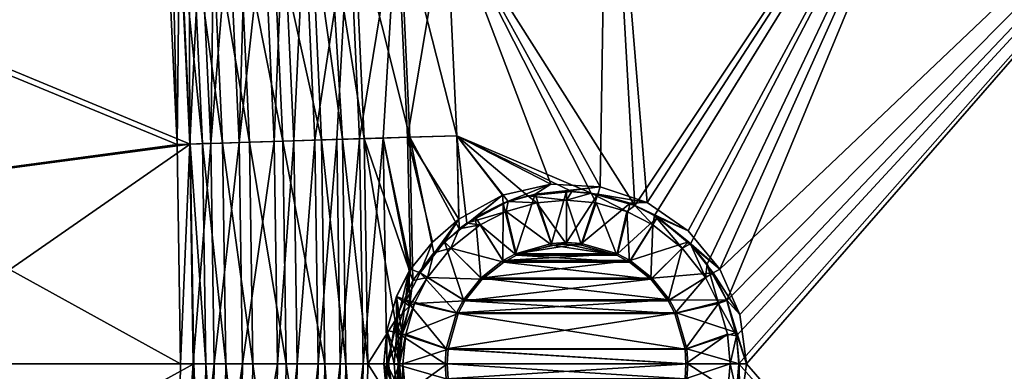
# Model space of a CAD drawing. Header units: metres. Extents: x 0 to 1200, y 0 to 700.
# Tile 9 of 51: x 119 to 337, y 348 to 426. Entities that reach past the tile are written whole.
import ezdxf

# ---------------------------------------------------------------- set-up
doc = ezdxf.new("R2010")
doc.units = ezdxf.units.M

msp = doc.modelspace()

# ---------------------------------------------------------------- linework, layer by layer
at = {"layer": 'None'}
for points in [[(414.367279, 504.086517, -463), (278.407379, 360.895142, -463), (273.976105, 370.963165, -463)], [(414.367279, 504.086517, -463), (273.976105, 370.963165, -463), (331.641449, 499.224243, -463)], [(277.680725, 356.220703, -460), (414.367249, 504.087219, -460), (275.528931, 364.008179, -460)], [(414.367249, 504.087219, -460), (331.659607, 499.225708, -460), (275.528931, 364.008179, -460)], [(414.367249, 504.087219, -460), (277.680725, 356.220703, -460), (278.190735, 350, -460)], [(414.367249, 195.912766, -460), (414.367249, 504.087219, -460), (278.190735, 350, -460)], [(279.922791, 350, -463), (278.407379, 360.895142, -463), (414.367279, 504.086517, -463)], [(414.367249, 195.912766, -463), (279.922791, 350, -463), (414.367279, 504.086517, -463)], [(249.075043, 492.594116, -460), (255.153183, 385.055878, -460), (331.659607, 499.225708, -460)], [(331.641449, 499.224243, -463), (257.907623, 385.681183, -463), (249.075043, 492.594116, -463)], [(255.153183, 385.055878, -460), (259.480408, 382.848846, -460), (331.659607, 499.225708, -460)], [(331.641449, 499.224243, -463), (266.965454, 379.439667, -463), (257.907623, 385.681183, -463)], [(331.659607, 499.225708, -460), (259.480408, 382.848846, -460), (267.463928, 376.538025, -460)], [(273.976105, 370.963165, -463), (266.965454, 379.439667, -463), (331.641449, 499.224243, -463)], [(331.659607, 499.225708, -460), (267.463928, 376.538025, -460), (271.172974, 372.063049, -460)], [(275.528931, 364.008179, -460), (331.659607, 499.225708, -460), (271.172974, 372.063049, -460)], [(249.075043, 492.594116, -463), (247.490265, 389.213837, -463), (213.331543, 450.927246, -463)], [(213.331543, 450.927246, -460), (255.153183, 385.055878, -460), (249.075043, 492.594116, -460)], [(257.907623, 385.681183, -463), (247.490265, 389.213837, -463), (249.075043, 492.594116, -463)], [(181.891891, 448.978577, -454.559601), (191.825546, 449.594269, -459.200623), (184.186478, 399.512878, -454.556213)], [(184.186478, 399.512878, -454.556213), (191.825546, 449.594269, -459.200623), (189.059021, 399.663757, -457.095581)], [(195.16362, 399.852753, -456.381561), (192.84964, 449.657745, -456.381561), (187.30484, 449.314056, -454.037109)], [(191.825546, 449.594269, -459.200623), (194.138046, 399.820984, -459.200623), (189.059021, 399.663757, -457.095581)], [(191.825546, 449.594269, -459.200623), (202.412674, 450.250488, -462.042877), (194.138046, 399.820984, -459.200623)], [(205.278091, 400.165924, -459.086334), (202.948715, 450.283722, -459.091309), (192.84964, 449.657745, -456.381561)], [(192.84964, 449.657745, -456.381561), (195.16362, 399.852753, -456.381561), (205.278091, 400.165924, -459.086334)], [(202.412674, 450.250488, -462.042877), (199.386612, 399.98349, -460.852173), (194.138046, 399.820984, -459.200623)], [(199.386612, 399.98349, -460.852173), (202.412674, 450.250488, -462.042877), (204.75824, 400.149811, -462.040649)], [(202.412674, 450.250488, -462.042877), (213.331543, 450.927246, -463), (204.75824, 400.149811, -462.040649)], [(215.674988, 400.487732, -460), (213.331543, 450.927246, -460), (202.948715, 450.283722, -459.091309)], [(215.674988, 400.487732, -460), (202.948715, 450.283722, -459.091309), (205.278091, 400.165924, -459.086334)], [(204.75824, 400.149811, -462.040649), (213.331543, 450.927246, -463), (215.675018, 400.486786, -463)], [(247.490265, 389.213837, -463), (236.504272, 389.76947, -463), (213.331543, 450.927246, -463)], [(213.331543, 450.927246, -463), (236.504272, 389.76947, -463), (215.675018, 400.486786, -463)], [(255.153183, 385.055878, -460), (213.331543, 450.927246, -460), (245.444351, 387.80069, -460)], [(213.331543, 450.927246, -460), (215.674988, 400.487732, -460), (245.444351, 387.80069, -460)], [(154.244308, 447.264923, -421.547272), (156.343521, 447.39502, -426.624939), (156.501816, 398.655731, -421.529297)], [(157.052399, 447.438965, -420.505829), (154.356262, 447.271851, -410.418884), (159.31958, 398.742981, -420.504089)], [(156.501816, 398.655731, -421.529297), (156.343521, 447.39502, -426.624939), (158.87645, 447.552032, -431.5)], [(156.501816, 398.655731, -421.529297), (158.87645, 447.552032, -431.5), (161.141525, 398.799377, -431.5)], [(161.469559, 447.712738, -430), (157.052399, 447.438965, -420.505829), (163.738358, 398.879791, -430)], [(157.052399, 447.438965, -420.505829), (159.31958, 398.742981, -420.504089), (163.738358, 398.879791, -430)], [(158.87645, 447.552032, -431.5), (161.823822, 447.734711, -436.135315), (161.141525, 398.799377, -431.5)], [(161.141525, 398.799377, -431.5), (161.823822, 447.734711, -436.135315), (165.163193, 447.941681, -440.495605)], [(161.141525, 398.799377, -431.5), (165.163193, 447.941681, -440.495605), (167.441254, 398.994446, -440.498596)], [(167.459854, 448.084045, -438.57077), (161.469559, 447.712738, -430), (169.738098, 399.065552, -438.570068)], [(161.469559, 447.712738, -430), (163.738358, 398.879791, -430), (169.738098, 399.065552, -438.570068)], [(165.163193, 447.941681, -440.495605), (168.869141, 448.171387, -444.547729), (167.441254, 398.994446, -440.498596)], [(167.441254, 398.994446, -440.498596), (168.869141, 448.171387, -444.547729), (172.913498, 448.422058, -448.260803)], [(167.441254, 398.994446, -440.498596), (172.913498, 448.422058, -448.260803), (175.198761, 399.234619, -448.260803)], [(174.838165, 448.541351, -445.962677), (167.459854, 448.084045, -438.57077), (177.126205, 399.294281, -445.962677)], [(167.459854, 448.084045, -438.57077), (169.738098, 399.065552, -438.570068), (177.126205, 399.294281, -445.962677)], [(172.913498, 448.422058, -448.260803), (177.265442, 448.691803, -451.606567), (175.198761, 399.234619, -448.260803)], [(183.385056, 449.071106, -451.959229), (174.838165, 448.541351, -445.962677), (185.685928, 399.559296, -451.958313)], [(174.838165, 448.541351, -445.962677), (177.126205, 399.294281, -445.962677), (185.685928, 399.559296, -451.958313)], [(175.198761, 399.234619, -448.260803), (177.265442, 448.691803, -451.606567), (179.554886, 399.369476, -451.604095)], [(177.265442, 448.691803, -451.606567), (181.891891, 448.978577, -454.559601), (179.554886, 399.369476, -451.604095)], [(179.554886, 399.369476, -451.604095), (181.891891, 448.978577, -454.559601), (184.186478, 399.512878, -454.556213)], [(187.30484, 449.314056, -454.037109), (183.385056, 449.071106, -451.959229), (190.326447, 399.702972, -454.37677)], [(183.385056, 449.071106, -451.959229), (185.685928, 399.559296, -451.958313), (190.326447, 399.702972, -454.37677)], [(190.326447, 399.702972, -454.37677), (195.16362, 399.852753, -456.381561), (187.30484, 449.314056, -454.037109)], [(151.407501, 447.089081, -410.93985), (153.661819, 398.56781, -410.93985), (81.899986, 428.172302, -11.263518)], [(156.614822, 398.659241, -410.418884), (154.356262, 447.271851, -410.418884), (84.403175, 428.507904, -8.263518)], [(151.407501, 447.089081, -410.93985), (152.594772, 447.162659, -416.305603), (153.661819, 398.56781, -410.93985)], [(152.594772, 447.162659, -416.305603), (154.244308, 447.264923, -421.547272), (153.661819, 398.56781, -410.93985)], [(153.661819, 398.56781, -410.93985), (154.244308, 447.264923, -421.547272), (156.501816, 398.655731, -421.529297)], [(154.356262, 447.271851, -410.418884), (156.614822, 398.659241, -410.418884), (159.31958, 398.742981, -420.504089)], [(81.899986, 428.172302, -11.263518), (153.661819, 398.56781, -410.93985), (83.429581, 389.105865, -11.263518)], [(156.614822, 398.659241, -410.418884), (84.403175, 428.507904, -8.263518), (85.943344, 389.273865, -8.263518)], [(185.685928, 399.559296, -451.958313), (177.126205, 399.294281, -445.962677), (186.452957, 350, -451.958313)], [(180.31897, 350, -451.604095), (179.554886, 399.369476, -451.604095), (184.186478, 399.512878, -454.556213)], [(184.952789, 350, -454.556213), (180.31897, 350, -451.604095), (184.186478, 399.512878, -454.556213)], [(184.952789, 350, -454.556213), (184.186478, 399.512878, -454.556213), (189.059021, 399.663757, -457.095581)], [(189.827667, 350, -457.095581), (184.952789, 350, -454.556213), (189.059021, 399.663757, -457.095581)], [(190.326447, 399.702972, -454.37677), (185.685928, 399.559296, -451.958313), (191.095703, 350, -454.37677)], [(185.685928, 399.559296, -451.958313), (186.452957, 350, -451.958313), (191.095703, 350, -454.37677)], [(189.059021, 399.663757, -457.095581), (194.138046, 399.820984, -459.200623), (189.827667, 350, -457.095581)], [(194.138046, 399.820984, -459.200623), (194.909119, 350, -459.200623), (189.827667, 350, -457.095581)], [(195.935181, 350, -456.381561), (195.16362, 399.852753, -456.381561), (190.326447, 399.702972, -454.37677)], [(191.095703, 350, -454.37677), (195.935181, 350, -456.381561), (190.326447, 399.702972, -454.37677)], [(194.138046, 399.820984, -459.200623), (199.386612, 399.98349, -460.852173), (194.909119, 350, -459.200623)], [(199.386612, 399.98349, -460.852173), (200.160217, 350, -460.852173), (194.909119, 350, -459.200623)], [(195.16362, 399.852753, -456.381561), (205.94957, 368.423981, -459.091431), (205.278091, 400.165924, -459.086334)], [(195.935181, 350, -456.381561), (201.983154, 359.596436, -458.235474), (195.16362, 399.852753, -456.381561)], [(201.983154, 359.596436, -458.235474), (205.94957, 368.423981, -459.091431), (195.16362, 399.852753, -456.381561)], [(204.75824, 400.149811, -462.040649), (205.397522, 370.994904, -462.045868), (199.386612, 399.98349, -460.852173)], [(205.397522, 370.994904, -462.045868), (205.144775, 370.624634, -462), (199.386612, 399.98349, -460.852173)], [(199.386612, 399.98349, -460.852173), (205.144775, 370.624634, -462), (200.160217, 350, -460.852173)], [(215.675018, 400.486786, -463), (216.142334, 382.01001, -463), (204.75824, 400.149811, -462.040649)], [(216.142334, 382.01001, -463), (210.311798, 376.931824, -462.7211), (204.75824, 400.149811, -462.040649)], [(204.75824, 400.149811, -462.040649), (210.311798, 376.931824, -462.7211), (205.397522, 370.994904, -462.045868)], [(216.183212, 379.854553, -460), (215.674988, 400.487732, -460), (205.278091, 400.165924, -459.086334)], [(205.94957, 368.423981, -459.091431), (210.562027, 374.575714, -459.727783), (205.278091, 400.165924, -459.086334)], [(205.278091, 400.165924, -459.086334), (210.562027, 374.575714, -459.727783), (216.183212, 379.854553, -460)], [(245.444351, 387.80069, -460), (215.674988, 400.487732, -460), (241.195755, 388.172028, -460)], [(215.674988, 400.487732, -460), (231.429611, 387.216675, -460), (241.195755, 388.172028, -460)], [(216.183212, 379.854553, -460), (217.90744, 381.1521, -460), (215.674988, 400.487732, -460)], [(217.90744, 381.1521, -460), (227.083878, 385.940338, -460), (215.674988, 400.487732, -460)], [(215.674988, 400.487732, -460), (227.083878, 385.940338, -460), (231.429611, 387.216675, -460)], [(236.504272, 389.76947, -463), (225.783661, 387.305847, -463), (215.675018, 400.486786, -463)], [(215.675018, 400.486786, -463), (225.783661, 387.305847, -463), (216.142334, 382.01001, -463)], [(153.661819, 398.56781, -410.93985), (154.413498, 350, -410.93985), (83.429581, 389.105865, -11.263518)], [(86.457085, 350, -8.263518), (156.614822, 398.659241, -410.418884), (85.943344, 389.273865, -8.263518)], [(157.36792, 350, -410.418884), (156.614822, 398.659241, -410.418884), (86.457085, 350, -8.263518)], [(154.413498, 350, -410.93985), (153.661819, 398.56781, -410.93985), (156.501816, 398.655731, -421.529297)], [(157.254852, 350, -421.529297), (154.413498, 350, -410.93985), (156.501816, 398.655731, -421.529297)], [(157.254852, 350, -421.529297), (156.501816, 398.655731, -421.529297), (161.141525, 398.799377, -431.5)], [(159.31958, 398.742981, -420.504089), (156.614822, 398.659241, -410.418884), (160.073975, 350, -420.504089)], [(156.614822, 398.659241, -410.418884), (157.36792, 350, -410.418884), (160.073975, 350, -420.504089)], [(161.89679, 350, -431.5), (157.254852, 350, -421.529297), (161.141525, 398.799377, -431.5)], [(163.738358, 398.879791, -430), (159.31958, 398.742981, -420.504089), (164.494858, 350, -430)], [(159.31958, 398.742981, -420.504089), (160.073975, 350, -420.504089), (164.494858, 350, -430)], [(161.89679, 350, -431.5), (161.141525, 398.799377, -431.5), (167.441254, 398.994446, -440.498596)], [(168.199539, 350, -440.498596), (161.89679, 350, -431.5), (167.441254, 398.994446, -440.498596)], [(169.738098, 399.065552, -438.570068), (163.738358, 398.879791, -430), (170.497482, 350, -438.570068)], [(163.738358, 398.879791, -430), (164.494858, 350, -430), (170.497482, 350, -438.570068)], [(168.199539, 350, -440.498596), (167.441254, 398.994446, -440.498596), (175.198761, 399.234619, -448.260803)], [(175.96077, 350, -448.260803), (168.199539, 350, -440.498596), (175.198761, 399.234619, -448.260803)], [(177.126205, 399.294281, -445.962677), (169.738098, 399.065552, -438.570068), (177.88913, 350, -445.962677)], [(169.738098, 399.065552, -438.570068), (170.497482, 350, -438.570068), (177.88913, 350, -445.962677)], [(175.96077, 350, -448.260803), (175.198761, 399.234619, -448.260803), (179.554886, 399.369476, -451.604095)], [(180.31897, 350, -451.604095), (175.96077, 350, -448.260803), (179.554886, 399.369476, -451.604095)], [(177.126205, 399.294281, -445.962677), (177.88913, 350, -445.962677), (186.452957, 350, -451.958313)], [(83.429581, 389.105865, -11.263518), (154.413498, 350, -410.93985), (83.939781, 350, -11.263518)], [(236.504272, 389.76947, -463), (225.926285, 385.550385, -465.923737), (225.783661, 387.305847, -463)], [(233.042465, 387.596436, -465.923737), (225.926285, 385.550385, -465.923737), (236.504272, 389.76947, -463)], [(247.490265, 389.213837, -463), (233.042465, 387.596436, -465.923737), (236.504272, 389.76947, -463)], [(247.490265, 389.213837, -463), (240, 388.234802, -465.923737), (233.042465, 387.596436, -465.923737)], [(246.957535, 387.596436, -465.923737), (240, 388.234802, -465.923737), (247.490265, 389.213837, -463)], [(257.907623, 385.681183, -463), (246.957535, 387.596436, -465.923737), (247.490265, 389.213837, -463)], [(225.783661, 387.305847, -463), (219.81813, 382.474457, -465.923737), (212.963928, 377.036072, -465.923737)], [(225.783661, 387.305847, -463), (212.963928, 377.036072, -465.923737), (216.142334, 382.01001, -463)], [(225.926285, 385.550385, -465.923737), (219.81813, 382.474457, -465.923737), (225.783661, 387.305847, -463)], [(228.718918, 374.382416, -468.970001), (225.926285, 385.550385, -465.923737), (233.042465, 387.596436, -465.923737)], [(227.083878, 385.940338, -460), (233.402161, 385.652679, -463.347565), (231.429611, 387.216675, -460)], [(236.66748, 376.658173, -468.970001), (228.718918, 374.382416, -468.970001), (233.042465, 387.596436, -465.923737)], [(231.429611, 387.216675, -460), (240, 386.258026, -463.347565), (241.195755, 388.172028, -460)], [(233.402161, 385.652679, -463.347565), (240, 386.258026, -463.347565), (231.429611, 387.216675, -460)], [(236.66748, 376.658173, -468.970001), (233.042465, 387.596436, -465.923737), (240, 388.234802, -465.923737)], [(240, 376.865662, -468.970001), (236.66748, 376.658173, -468.970001), (240, 388.234802, -465.923737)], [(240, 376.865662, -468.970001), (240, 388.234802, -465.923737), (246.957535, 387.596436, -465.923737)], [(240, 386.258026, -463.347565), (245.444351, 387.80069, -460), (241.195755, 388.172028, -460)], [(240, 386.258026, -463.347565), (246.597839, 385.652679, -463.347565), (245.444351, 387.80069, -460)], [(243.33252, 376.658173, -468.970001), (240, 376.865662, -468.970001), (246.957535, 387.596436, -465.923737)], [(243.33252, 376.658173, -468.970001), (246.957535, 387.596436, -465.923737), (254.073715, 385.550385, -465.923737)], [(246.597839, 385.652679, -463.347565), (253.3461, 383.712402, -463.347565), (245.444351, 387.80069, -460)], [(245.444351, 387.80069, -460), (253.3461, 383.712402, -463.347565), (255.153183, 385.055878, -460)], [(254.073715, 385.550385, -465.923737), (246.957535, 387.596436, -465.923737), (257.907623, 385.681183, -463)], [(217.90744, 381.1521, -460), (226.6539, 383.712402, -463.347565), (227.083878, 385.940338, -460)], [(225.859467, 372.84314, -468.970001), (219.81813, 382.474457, -465.923737), (225.926285, 385.550385, -465.923737)], [(228.718918, 374.382416, -468.970001), (225.859467, 372.84314, -468.970001), (225.926285, 385.550385, -465.923737)], [(226.6539, 383.712402, -463.347565), (233.402161, 385.652679, -463.347565), (227.083878, 385.940338, -460)], [(236.71492, 376.266083, -465.970001), (233.402161, 385.652679, -463.347565), (226.6539, 383.712402, -463.347565)], [(240, 376.470734, -465.970001), (240, 386.258026, -463.347565), (233.402161, 385.652679, -463.347565)], [(236.71492, 376.266083, -465.970001), (240, 376.470734, -465.970001), (233.402161, 385.652679, -463.347565)], [(240, 376.470734, -465.970001), (243.28508, 376.266083, -465.970001), (240, 386.258026, -463.347565)], [(243.28508, 376.266083, -465.970001), (246.597839, 385.652679, -463.347565), (240, 386.258026, -463.347565)], [(243.28508, 376.266083, -465.970001), (251.114044, 374.024506, -465.970001), (246.597839, 385.652679, -463.347565)], [(251.281082, 374.382416, -468.970001), (243.33252, 376.658173, -468.970001), (254.073715, 385.550385, -465.923737)], [(251.114044, 374.024506, -465.970001), (253.3461, 383.712402, -463.347565), (246.597839, 385.652679, -463.347565)], [(251.281082, 374.382416, -468.970001), (254.073715, 385.550385, -465.923737), (260.181885, 382.474457, -465.923737)], [(253.3461, 383.712402, -463.347565), (259.139832, 380.794678, -463.347565), (255.153183, 385.055878, -460)], [(266.965454, 379.439667, -463), (254.073715, 385.550385, -465.923737), (257.907623, 385.681183, -463)], [(260.181885, 382.474457, -465.923737), (254.073715, 385.550385, -465.923737), (266.965454, 379.439667, -463)], [(255.153183, 385.055878, -460), (259.139832, 380.794678, -463.347565), (259.480408, 382.848846, -460)], [(212.963928, 377.036072, -465.923737), (207.525528, 370.181885, -465.923737), (216.142334, 382.01001, -463)], [(216.142334, 382.01001, -463), (207.525528, 370.181885, -465.923737), (210.311798, 376.931824, -462.7211)], [(221.003098, 368.996887, -468.970001), (212.963928, 377.036072, -465.923737), (219.81813, 382.474457, -465.923737)], [(220.860184, 380.794678, -463.347565), (226.6539, 383.712402, -463.347565), (217.90744, 381.1521, -460)], [(225.859467, 372.84314, -468.970001), (221.003098, 368.996887, -468.970001), (219.81813, 382.474457, -465.923737)], [(228.885956, 374.024506, -465.970001), (226.6539, 383.712402, -463.347565), (220.860184, 380.794678, -463.347565)], [(228.885956, 374.024506, -465.970001), (236.71492, 376.266083, -465.970001), (226.6539, 383.712402, -463.347565)], [(251.114044, 374.024506, -465.970001), (253.933014, 372.507111, -465.970001), (253.3461, 383.712402, -463.347565)], [(254.140533, 372.84314, -468.970001), (251.281082, 374.382416, -468.970001), (260.181885, 382.474457, -465.923737)], [(253.933014, 372.507111, -465.970001), (259.139832, 380.794678, -463.347565), (253.3461, 383.712402, -463.347565)], [(254.140533, 372.84314, -468.970001), (260.181885, 382.474457, -465.923737), (267.036072, 377.036072, -465.923737)], [(259.139832, 380.794678, -463.347565), (265.638306, 375.638306, -463.347565), (259.480408, 382.848846, -460)], [(259.480408, 382.848846, -460), (265.638306, 375.638306, -463.347565), (267.463928, 376.538025, -460)], [(273.976105, 370.963165, -463), (267.036072, 377.036072, -465.923737), (260.181885, 382.474457, -465.923737)], [(273.976105, 370.963165, -463), (260.181885, 382.474457, -465.923737), (266.965454, 379.439667, -463)], [(210.562027, 374.575714, -459.727783), (214.361694, 375.638306, -463.347565), (216.183212, 379.854553, -460)], [(226.066986, 372.507111, -465.970001), (220.860184, 380.794678, -463.347565), (214.361694, 375.638306, -463.347565)], [(214.361694, 375.638306, -463.347565), (220.860184, 380.794678, -463.347565), (216.183212, 379.854553, -460)], [(216.183212, 379.854553, -460), (220.860184, 380.794678, -463.347565), (217.90744, 381.1521, -460)], [(226.066986, 372.507111, -465.970001), (228.885956, 374.024506, -465.970001), (220.860184, 380.794678, -463.347565)], [(253.933014, 372.507111, -465.970001), (258.717621, 368.717621, -465.970001), (259.139832, 380.794678, -463.347565)], [(258.717621, 368.717621, -465.970001), (265.638306, 375.638306, -463.347565), (259.139832, 380.794678, -463.347565)], [(207.525528, 370.181885, -465.923737), (205.397522, 370.994904, -462.045868), (210.311798, 376.931824, -462.7211)], [(217.156845, 364.140533, -468.970001), (207.525528, 370.181885, -465.923737), (212.963928, 377.036072, -465.923737)], [(221.282379, 368.717621, -465.970001), (214.361694, 375.638306, -463.347565), (209.205322, 369.139832, -463.347565)], [(209.205322, 369.139832, -463.347565), (214.361694, 375.638306, -463.347565), (210.562027, 374.575714, -459.727783)], [(221.003098, 368.996887, -468.970001), (217.156845, 364.140533, -468.970001), (212.963928, 377.036072, -465.923737)], [(221.282379, 368.717621, -465.970001), (226.066986, 372.507111, -465.970001), (214.361694, 375.638306, -463.347565)], [(228.718918, 374.382416, -468.970001), (240, 376.865662, -468.970001), (243.33252, 376.658173, -468.970001)], [(228.718918, 374.382416, -468.970001), (236.66748, 376.658173, -468.970001), (240, 376.865662, -468.970001)], [(251.281082, 374.382416, -468.970001), (228.718918, 374.382416, -468.970001), (243.33252, 376.658173, -468.970001)], [(236.71492, 376.266083, -465.970001), (228.885956, 374.024506, -465.970001), (251.114044, 374.024506, -465.970001)], [(240, 376.470734, -465.970001), (236.71492, 376.266083, -465.970001), (251.114044, 374.024506, -465.970001)], [(251.114044, 374.024506, -465.970001), (243.28508, 376.266083, -465.970001), (240, 376.470734, -465.970001)], [(258.996887, 368.996887, -468.970001), (254.140533, 372.84314, -468.970001), (267.036072, 377.036072, -465.923737)], [(258.717621, 368.717621, -465.970001), (262.507111, 363.933014, -465.970001), (265.638306, 375.638306, -463.347565)], [(258.996887, 368.996887, -468.970001), (267.036072, 377.036072, -465.923737), (272.474457, 370.181885, -465.923737)], [(262.507111, 363.933014, -465.970001), (270.794678, 369.139832, -463.347565), (265.638306, 375.638306, -463.347565)], [(265.638306, 375.638306, -463.347565), (270.794678, 369.139832, -463.347565), (267.463928, 376.538025, -460)], [(272.474457, 370.181885, -465.923737), (267.036072, 377.036072, -465.923737), (273.976105, 370.963165, -463)], [(267.463928, 376.538025, -460), (270.794678, 369.139832, -463.347565), (271.172974, 372.063049, -460)], [(205.94957, 368.423981, -459.091431), (209.205322, 369.139832, -463.347565), (210.562027, 374.575714, -459.727783)], [(254.140533, 372.84314, -468.970001), (225.859467, 372.84314, -468.970001), (251.281082, 374.382416, -468.970001)], [(225.859467, 372.84314, -468.970001), (228.718918, 374.382416, -468.970001), (251.281082, 374.382416, -468.970001)], [(228.885956, 374.024506, -465.970001), (226.066986, 372.507111, -465.970001), (253.933014, 372.507111, -465.970001)], [(251.114044, 374.024506, -465.970001), (228.885956, 374.024506, -465.970001), (253.933014, 372.507111, -465.970001)], [(258.996887, 368.996887, -468.970001), (221.003098, 368.996887, -468.970001), (254.140533, 372.84314, -468.970001)], [(221.003098, 368.996887, -468.970001), (225.859467, 372.84314, -468.970001), (254.140533, 372.84314, -468.970001)], [(226.066986, 372.507111, -465.970001), (221.282379, 368.717621, -465.970001), (258.717621, 368.717621, -465.970001)], [(253.933014, 372.507111, -465.970001), (226.066986, 372.507111, -465.970001), (258.717621, 368.717621, -465.970001)], [(270.794678, 369.139832, -463.347565), (273.712402, 363.3461, -463.347565), (271.172974, 372.063049, -460)], [(271.172974, 372.063049, -460), (273.712402, 363.3461, -463.347565), (275.528931, 364.008179, -460)], [(205.144775, 370.624634, -462), (203.314697, 356.503113, -461.616882), (200.160217, 350, -460.852173)], [(204.449615, 364.0737, -465.923737), (202.343475, 364.90802, -462), (205.397522, 370.994904, -462.045868)], [(205.397522, 370.994904, -462.045868), (202.343475, 364.90802, -462), (205.144775, 370.624634, -462)], [(205.144775, 370.624634, -462), (202.343475, 364.90802, -462), (205.225922, 362.744904, -462)], [(205.144775, 370.624634, -462), (205.225922, 362.744904, -462), (203.314697, 356.503113, -461.616882)], [(207.525528, 370.181885, -465.923737), (204.449615, 364.0737, -465.923737), (205.397522, 370.994904, -462.045868)], [(215.617599, 361.281067, -468.970001), (204.449615, 364.0737, -465.923737), (207.525528, 370.181885, -465.923737)], [(206.287582, 363.3461, -463.347565), (209.205322, 369.139832, -463.347565), (205.225922, 362.744904, -462)], [(209.205322, 369.139832, -463.347565), (205.94957, 368.423981, -459.091431), (205.225922, 362.744904, -462)], [(217.492889, 363.933014, -465.970001), (209.205322, 369.139832, -463.347565), (206.287582, 363.3461, -463.347565)], [(217.156845, 364.140533, -468.970001), (215.617599, 361.281067, -468.970001), (207.525528, 370.181885, -465.923737)], [(217.492889, 363.933014, -465.970001), (221.282379, 368.717621, -465.970001), (209.205322, 369.139832, -463.347565)], [(217.156845, 364.140533, -468.970001), (221.003098, 368.996887, -468.970001), (262.84314, 364.140533, -468.970001)], [(221.003098, 368.996887, -468.970001), (258.996887, 368.996887, -468.970001), (262.84314, 364.140533, -468.970001)], [(262.84314, 364.140533, -468.970001), (258.996887, 368.996887, -468.970001), (272.474457, 370.181885, -465.923737)], [(262.507111, 363.933014, -465.970001), (264.024506, 361.114044, -465.970001), (270.794678, 369.139832, -463.347565)], [(262.84314, 364.140533, -468.970001), (272.474457, 370.181885, -465.923737), (275.550385, 364.0737, -465.923737)], [(264.024506, 361.114044, -465.970001), (273.712402, 363.3461, -463.347565), (270.794678, 369.139832, -463.347565)], [(278.407379, 360.895142, -463), (272.474457, 370.181885, -465.923737), (273.976105, 370.963165, -463)], [(275.550385, 364.0737, -465.923737), (272.474457, 370.181885, -465.923737), (278.407379, 360.895142, -463)], [(205.225922, 362.744904, -462), (205.94957, 368.423981, -459.091431), (201.983154, 359.596436, -458.235474)], [(217.492889, 363.933014, -465.970001), (262.507111, 363.933014, -465.970001), (258.717621, 368.717621, -465.970001)], [(258.717621, 368.717621, -465.970001), (221.282379, 368.717621, -465.970001), (217.492889, 363.933014, -465.970001)], [(202.403564, 356.95755, -465.923737), (200.175995, 357.369598, -462), (202.343475, 364.90802, -462)], [(202.343475, 364.90802, -462), (200.175995, 357.369598, -462), (202.963943, 350, -462)], [(204.449615, 364.0737, -465.923737), (202.403564, 356.95755, -465.923737), (202.343475, 364.90802, -462)], [(202.343475, 364.90802, -462), (203.533829, 356.472046, -462), (205.225922, 362.744904, -462)], [(203.533829, 356.472046, -462), (202.343475, 364.90802, -462), (202.963943, 350, -462)], [(201.983154, 359.596436, -458.235474), (203.314697, 356.503113, -461.616882), (205.225922, 362.744904, -462)], [(213.341812, 353.33252, -468.970001), (202.403564, 356.95755, -465.923737), (204.449615, 364.0737, -465.923737)], [(204.347321, 356.597839, -463.347565), (206.287582, 363.3461, -463.347565), (203.533829, 356.472046, -462)], [(206.287582, 363.3461, -463.347565), (205.225922, 362.744904, -462), (203.533829, 356.472046, -462)], [(215.975479, 361.114044, -465.970001), (206.287582, 363.3461, -463.347565), (204.347321, 356.597839, -463.347565)], [(215.617599, 361.281067, -468.970001), (213.341812, 353.33252, -468.970001), (204.449615, 364.0737, -465.923737)], [(215.975479, 361.114044, -465.970001), (217.492889, 363.933014, -465.970001), (206.287582, 363.3461, -463.347565)], [(217.156845, 364.140533, -468.970001), (262.84314, 364.140533, -468.970001), (215.617599, 361.281067, -468.970001)], [(262.84314, 364.140533, -468.970001), (264.382416, 361.281067, -468.970001), (215.617599, 361.281067, -468.970001)], [(215.975479, 361.114044, -465.970001), (264.024506, 361.114044, -465.970001), (217.492889, 363.933014, -465.970001)], [(264.024506, 361.114044, -465.970001), (262.507111, 363.933014, -465.970001), (217.492889, 363.933014, -465.970001)], [(264.382416, 361.281067, -468.970001), (262.84314, 364.140533, -468.970001), (275.550385, 364.0737, -465.923737)], [(264.024506, 361.114044, -465.970001), (266.266083, 353.285095, -465.970001), (273.712402, 363.3461, -463.347565)], [(264.382416, 361.281067, -468.970001), (275.550385, 364.0737, -465.923737), (277.596436, 356.95755, -465.923737)], [(266.266083, 353.285095, -465.970001), (275.652679, 356.597839, -463.347565), (273.712402, 363.3461, -463.347565)], [(273.712402, 363.3461, -463.347565), (277.680725, 356.220703, -460), (275.528931, 364.008179, -460)], [(273.712402, 363.3461, -463.347565), (275.652679, 356.597839, -463.347565), (277.680725, 356.220703, -460)], [(277.596436, 356.95755, -465.923737), (275.550385, 364.0737, -465.923737), (279.922791, 350, -463)], [(279.922791, 350, -463), (275.550385, 364.0737, -465.923737), (278.407379, 360.895142, -463)], [(213.733917, 353.285095, -465.970001), (215.975479, 361.114044, -465.970001), (204.347321, 356.597839, -463.347565)], [(215.617599, 361.281067, -468.970001), (264.382416, 361.281067, -468.970001), (213.341812, 353.33252, -468.970001)], [(264.382416, 361.281067, -468.970001), (266.658173, 353.33252, -468.970001), (213.341812, 353.33252, -468.970001)], [(213.733917, 353.285095, -465.970001), (266.266083, 353.285095, -465.970001), (215.975479, 361.114044, -465.970001)], [(266.266083, 353.285095, -465.970001), (264.024506, 361.114044, -465.970001), (215.975479, 361.114044, -465.970001)], [(266.658173, 353.33252, -468.970001), (264.382416, 361.281067, -468.970001), (277.596436, 356.95755, -465.923737)], [(200.573486, 350, -457.859589), (201.983154, 359.596436, -458.235474), (195.935181, 350, -456.381561)], [(200.573486, 350, -457.859589), (202.658188, 350, -461.470398), (201.983154, 359.596436, -458.235474)], [(202.658188, 350, -461.470398), (203.314697, 356.503113, -461.616882), (201.983154, 359.596436, -458.235474)], [(201.765213, 350, -465.923737), (199.499847, 350, -462), (200.175995, 357.369598, -462)], [(200.175995, 357.369598, -462), (199.499847, 350, -462), (200.175995, 342.630402, -462)], [(200.160217, 350, -460.852173), (203.314697, 356.503113, -461.616882), (202.658188, 350, -461.470398)], [(202.403564, 356.95755, -465.923737), (201.765213, 350, -465.923737), (200.175995, 357.369598, -462)], [(202.963943, 350, -462), (200.175995, 357.369598, -462), (200.175995, 342.630402, -462)], [(213.134323, 350, -468.970001), (201.765213, 350, -465.923737), (202.403564, 356.95755, -465.923737)], [(213.341812, 353.33252, -468.970001), (213.134323, 350, -468.970001), (202.403564, 356.95755, -465.923737)], [(203.741959, 350, -463.347565), (204.347321, 356.597839, -463.347565), (202.963943, 350, -462)], [(204.347321, 356.597839, -463.347565), (203.533829, 356.472046, -462), (202.963943, 350, -462)], [(213.733917, 353.285095, -465.970001), (204.347321, 356.597839, -463.347565), (203.741959, 350, -463.347565)], [(266.266083, 353.285095, -465.970001), (266.470734, 350, -465.970001), (275.652679, 356.597839, -463.347565)], [(266.470734, 350, -465.970001), (276.258026, 350, -463.347565), (275.652679, 356.597839, -463.347565)], [(266.658173, 353.33252, -468.970001), (277.596436, 356.95755, -465.923737), (278.234802, 350, -465.923737)], [(275.652679, 356.597839, -463.347565), (276.258026, 350, -463.347565), (277.680725, 356.220703, -460)], [(277.680725, 356.220703, -460), (276.258026, 350, -463.347565), (278.190735, 350, -460)], [(278.234802, 350, -465.923737), (277.596436, 356.95755, -465.923737), (279.922791, 350, -463)], [(213.529282, 350, -465.970001), (213.733917, 353.285095, -465.970001), (203.741959, 350, -463.347565)], [(266.865662, 350, -468.970001), (213.134323, 350, -468.970001), (213.341812, 353.33252, -468.970001)], [(213.341812, 353.33252, -468.970001), (266.658173, 353.33252, -468.970001), (266.865662, 350, -468.970001)], [(213.529282, 350, -465.970001), (266.470734, 350, -465.970001), (213.733917, 353.285095, -465.970001)], [(266.470734, 350, -465.970001), (266.266083, 353.285095, -465.970001), (213.733917, 353.285095, -465.970001)], [(266.865662, 350, -468.970001), (266.658173, 353.33252, -468.970001), (278.234802, 350, -465.923737)], [(83.939781, 350, -11.263518), (153.661819, 301.43219, -410.93985), (83.429581, 310.894135, -11.263518)], [(154.413498, 350, -410.93985), (153.661819, 301.43219, -410.93985), (83.939781, 350, -11.263518)], [(156.614822, 301.340759, -410.418884), (157.36792, 350, -410.418884), (85.943344, 310.726135, -8.263518)], [(85.943344, 310.726135, -8.263518), (157.36792, 350, -410.418884), (86.457085, 350, -8.263518)], [(156.501816, 301.344269, -421.529297), (153.661819, 301.43219, -410.93985), (157.254852, 350, -421.529297)], [(153.661819, 301.43219, -410.93985), (154.413498, 350, -410.93985), (157.254852, 350, -421.529297)], [(161.141525, 301.200623, -431.5), (156.501816, 301.344269, -421.529297), (161.89679, 350, -431.5)], [(156.501816, 301.344269, -421.529297), (157.254852, 350, -421.529297), (161.89679, 350, -431.5)], [(157.36792, 350, -410.418884), (156.614822, 301.340759, -410.418884), (159.31958, 301.257019, -420.504089)], [(160.073975, 350, -420.504089), (157.36792, 350, -410.418884), (159.31958, 301.257019, -420.504089)], [(160.073975, 350, -420.504089), (159.31958, 301.257019, -420.504089), (163.738358, 301.120209, -430)], [(164.494858, 350, -430), (160.073975, 350, -420.504089), (163.738358, 301.120209, -430)], [(167.441254, 301.005554, -440.498596), (161.141525, 301.200623, -431.5), (168.199539, 350, -440.498596)], [(161.141525, 301.200623, -431.5), (161.89679, 350, -431.5), (168.199539, 350, -440.498596)], [(164.494858, 350, -430), (163.738358, 301.120209, -430), (169.738098, 300.934448, -438.570068)], [(170.497482, 350, -438.570068), (164.494858, 350, -430), (169.738098, 300.934448, -438.570068)], [(175.198761, 300.765381, -448.260803), (167.441254, 301.005554, -440.498596), (175.96077, 350, -448.260803)], [(167.441254, 301.005554, -440.498596), (168.199539, 350, -440.498596), (175.96077, 350, -448.260803)], [(170.497482, 350, -438.570068), (169.738098, 300.934448, -438.570068), (177.126205, 300.705719, -445.962677)], [(177.88913, 350, -445.962677), (170.497482, 350, -438.570068), (177.126205, 300.705719, -445.962677)], [(179.554886, 300.630524, -451.604095), (175.198761, 300.765381, -448.260803), (180.31897, 350, -451.604095)], [(175.198761, 300.765381, -448.260803), (175.96077, 350, -448.260803), (180.31897, 350, -451.604095)], [(177.88913, 350, -445.962677), (177.126205, 300.705719, -445.962677), (185.685928, 300.440704, -451.958313)], [(186.452957, 350, -451.958313), (177.88913, 350, -445.962677), (185.685928, 300.440704, -451.958313)], [(184.186478, 300.487122, -454.556213), (179.554886, 300.630524, -451.604095), (184.952789, 350, -454.556213)], [(179.554886, 300.630524, -451.604095), (180.31897, 350, -451.604095), (184.952789, 350, -454.556213)], [(189.059021, 300.336243, -457.095581), (184.186478, 300.487122, -454.556213), (189.827667, 350, -457.095581)], [(184.186478, 300.487122, -454.556213), (184.952789, 350, -454.556213), (189.827667, 350, -457.095581)], [(186.452957, 350, -451.958313), (185.685928, 300.440704, -451.958313), (190.326447, 300.297028, -454.37677)], [(191.095703, 350, -454.37677), (186.452957, 350, -451.958313), (190.326447, 300.297028, -454.37677)], [(189.827667, 350, -457.095581), (194.909119, 350, -459.200623), (189.059021, 300.336243, -457.095581)], [(194.909119, 350, -459.200623), (194.138046, 300.179016, -459.200623), (189.059021, 300.336243, -457.095581)], [(190.326447, 300.297028, -454.37677), (195.16362, 300.147247, -456.381561), (191.095703, 350, -454.37677)], [(195.16362, 300.147247, -456.381561), (195.935181, 350, -456.381561), (191.095703, 350, -454.37677)], [(194.909119, 350, -459.200623), (200.160217, 350, -460.852173), (194.138046, 300.179016, -459.200623)], [(200.160217, 350, -460.852173), (199.386612, 300.01651, -460.852173), (194.138046, 300.179016, -459.200623)], [(201.983154, 340.403564, -458.235474), (195.935181, 350, -456.381561), (195.16362, 300.147247, -456.381561)], [(201.983154, 340.403564, -458.235474), (200.573486, 350, -457.859589), (195.935181, 350, -456.381561)], [(200.160217, 350, -460.852173), (205.144775, 329.375366, -462), (199.386612, 300.01651, -460.852173)], [(200.175995, 342.630402, -462), (199.499847, 350, -462), (202.403564, 343.04245, -465.923737)], [(202.403564, 343.04245, -465.923737), (199.499847, 350, -462), (201.765213, 350, -465.923737)], [(202.658188, 350, -461.470398), (203.314697, 343.496887, -461.616882), (200.160217, 350, -460.852173)], [(203.314697, 343.496887, -461.616882), (205.144775, 329.375366, -462), (200.160217, 350, -460.852173)], [(200.175995, 342.630402, -462), (202.343475, 335.09198, -462), (202.963943, 350, -462)], [(201.983154, 340.403564, -458.235474), (202.658188, 350, -461.470398), (200.573486, 350, -457.859589)], [(202.403564, 343.04245, -465.923737), (201.765213, 350, -465.923737), (213.341812, 346.66748, -468.970001)], [(201.765213, 350, -465.923737), (213.134323, 350, -468.970001), (213.341812, 346.66748, -468.970001)], [(203.314697, 343.496887, -461.616882), (202.658188, 350, -461.470398), (201.983154, 340.403564, -458.235474)], [(202.343475, 335.09198, -462), (203.533829, 343.527954, -462), (202.963943, 350, -462)], [(202.963943, 350, -462), (203.533829, 343.527954, -462), (203.741959, 350, -463.347565)], [(203.533829, 343.527954, -462), (204.347321, 343.402161, -463.347565), (203.741959, 350, -463.347565)], [(203.741959, 350, -463.347565), (204.347321, 343.402161, -463.347565), (213.529282, 350, -465.970001)], [(204.347321, 343.402161, -463.347565), (213.733917, 346.714905, -465.970001), (213.529282, 350, -465.970001)], [(213.341812, 346.66748, -468.970001), (213.134323, 350, -468.970001), (266.865662, 350, -468.970001)], [(266.658173, 346.66748, -468.970001), (213.341812, 346.66748, -468.970001), (266.865662, 350, -468.970001)], [(213.733917, 346.714905, -465.970001), (266.266083, 346.714905, -465.970001), (213.529282, 350, -465.970001)], [(266.266083, 346.714905, -465.970001), (266.470734, 350, -465.970001), (213.529282, 350, -465.970001)], [(275.652679, 343.402161, -463.347565), (276.258026, 350, -463.347565), (266.266083, 346.714905, -465.970001)], [(276.258026, 350, -463.347565), (266.470734, 350, -465.970001), (266.266083, 346.714905, -465.970001)], [(277.596436, 343.04245, -465.923737), (266.658173, 346.66748, -468.970001), (266.865662, 350, -468.970001)], [(278.234802, 350, -465.923737), (277.596436, 343.04245, -465.923737), (266.865662, 350, -468.970001)], [(277.680725, 343.779297, -460), (276.258026, 350, -463.347565), (275.652679, 343.402161, -463.347565)], [(277.680725, 343.779297, -460), (278.190735, 350, -460), (276.258026, 350, -463.347565)], [(278.407379, 339.104858, -463), (277.596436, 343.04245, -465.923737), (278.234802, 350, -465.923737)], [(278.190735, 350, -460), (277.680725, 343.779297, -460), (414.367249, 195.912766, -460)], [(279.922791, 350, -463), (278.407379, 339.104858, -463), (278.234802, 350, -465.923737)], [(414.367249, 195.912766, -463), (278.407379, 339.104858, -463), (279.922791, 350, -463)]]:
    msp.add_3dface(points, dxfattribs=at)

doc.saveas('drawing.dxf')
